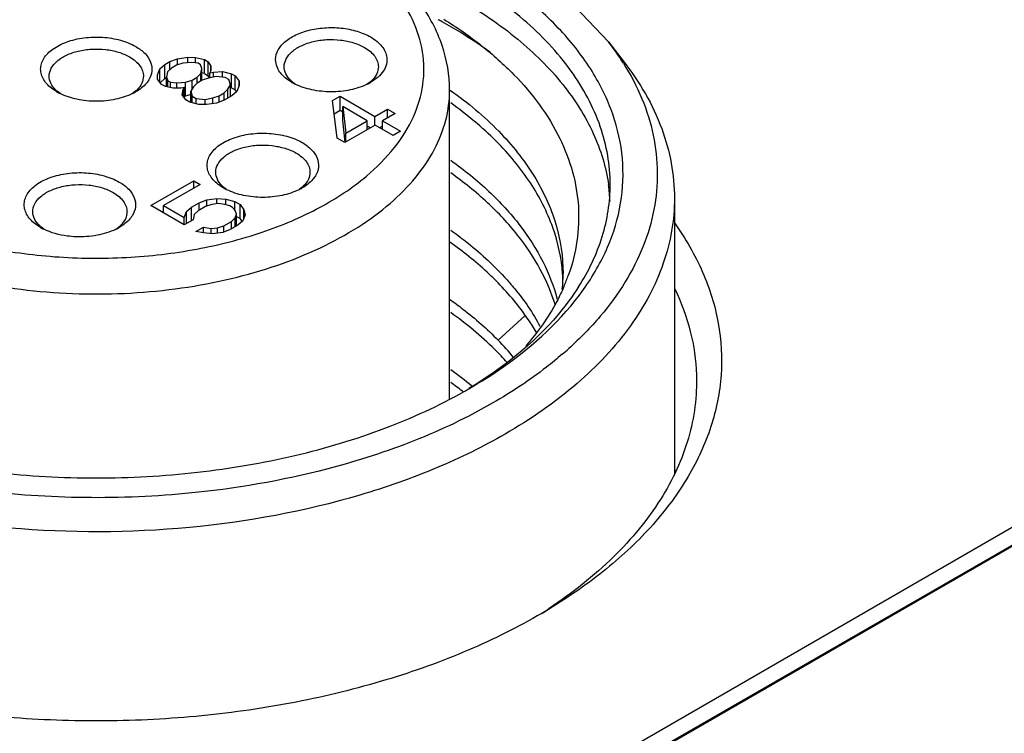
# Model space of a CAD drawing. Header units: inches. Extents: x 0 to 34, y 0 to 22.
# Tile 72 of 103: x 28.781 to 29.234, y 18.012 to 18.34. Entities that reach past the tile are written whole.
import ezdxf

# ---------------------------------------------------------------- set-up
doc = ezdxf.new("R2010")
doc.units = ezdxf.units.IN
doc.header["$LTSCALE"] = 1.87
doc.header["$MEASUREMENT"] = 0
doc.layers.get('0').update_dxf_attribs({"linetype": 'CONTINUOUS'})

msp = doc.modelspace()

# ---------------------------------------------------------------- linework, layer by layer
at = {"color": 7, "linetype": 'CONTINUOUS'}
for p, q in [((30.3128280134, 18.7272052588), (28.7956911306, 17.8512294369)), ((30.3128280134, 18.719169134), (28.7960939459, 17.8434258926)), ((28.8030568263, 17.8469765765), (30.320193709, 18.7229523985)), ((29.0335324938, 18.3494755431), (29.0519649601, 18.3297971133)), ((29.0519649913, 18.3297971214), (29.0591528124, 18.3205181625)), ((28.8504344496, 18.3207052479), (28.8539266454, 18.3220376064)), ((28.8539266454, 18.3220376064), (28.8586034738, 18.3226859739)), ((28.8539266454, 18.3191770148), (28.8539266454, 18.3220376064)), ((28.8586034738, 18.3201683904), (28.8586034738, 18.3226859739)), ((28.8586034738, 18.3226859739), (28.8621203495, 18.3226645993)), ((28.8621203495, 18.3200981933), (28.8621203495, 18.3226645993)), ((28.8621203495, 18.3226645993), (28.8662418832, 18.3216243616)), ((28.8662418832, 18.3151954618), (28.8662418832, 18.3216243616)), ((28.8662418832, 18.3216243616), (28.8680188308, 18.3205983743)), ((28.8446840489, 18.3146490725), (28.8458069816, 18.3173494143)), ((28.8458069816, 18.3173494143), (28.848114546, 18.3193657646)), ((28.8458069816, 18.3111841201), (28.8458069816, 18.3173494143)), ((28.848114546, 18.3193657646), (28.8504344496, 18.3207052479)), ((28.848114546, 18.3129368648), (28.848114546, 18.3193657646)), ((28.8510761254, 18.3176557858), (28.8493485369, 18.3159743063)), ((28.8504344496, 18.3170312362), (28.8504344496, 18.3207052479)), ((28.853396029, 18.3189952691), (28.8510761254, 18.3176557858)), ((28.8563082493, 18.319992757), (28.853396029, 18.3189952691)), ((28.8604051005, 18.320306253), (28.8563082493, 18.319992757)), ((28.8633420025, 18.3199500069), (28.8604051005, 18.320306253)), ((28.8645266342, 18.3192660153), (28.8633420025, 18.3199500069)), ((28.8651436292, 18.3175702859), (28.8645266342, 18.3192660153)), ((28.8646006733, 18.3152048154), (28.8651436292, 18.3175702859)), ((28.8651436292, 18.3121553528), (28.8651436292, 18.3175702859)), ((28.8680188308, 18.3141694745), (28.8680188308, 18.3205983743)), ((28.8680188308, 18.3205983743), (28.8692281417, 18.3185606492)), ((28.8692651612, 18.3165300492), (28.8686975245, 18.3155183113)), ((28.8692281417, 18.3165300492), (28.8692281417, 18.3185606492)), ((28.8692281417, 18.3185606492), (28.8692651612, 18.3165300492)), ((28.8447210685, 18.3126184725), (28.8446840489, 18.3146490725)), ((28.8465226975, 18.310238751), (28.8447210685, 18.3126184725)), ((28.848114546, 18.3129368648), (28.8460325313, 18.3111175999)), ((28.848114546, 18.3129368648), (28.8488055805, 18.3133358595)), ((28.8493485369, 18.3159743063), (28.8488055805, 18.3136088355)), ((28.8488055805, 18.3092127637), (28.8488055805, 18.3136088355)), ((28.8488055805, 18.3136088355), (28.8494225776, 18.3119131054)), ((28.8494225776, 18.3089905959), (28.8494225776, 18.3119131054)), ((28.8494225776, 18.3119131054), (28.8506072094, 18.3112291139)), ((28.8576409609, 18.3111863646), (28.8605531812, 18.3121838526)), ((28.8605531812, 18.3121838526), (28.8628730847, 18.3135233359)), ((28.8605531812, 18.3079906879), (28.8605531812, 18.3121838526)), ((28.8628730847, 18.3135233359), (28.8646006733, 18.3152048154)), ((28.8628730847, 18.3108158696), (28.8628730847, 18.3135233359)), ((28.8652423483, 18.3121553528), (28.8629224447, 18.3108158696)), ((28.8646006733, 18.3117848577), (28.8646006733, 18.3152048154)), ((28.8662418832, 18.3151954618), (28.8651436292, 18.3154726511)), ((28.8681545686, 18.3131528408), (28.8652423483, 18.3121553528)), ((28.8662418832, 18.3151954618), (28.8680188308, 18.3141694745)), ((28.8685754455, 18.313231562), (28.8680188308, 18.3141694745)), ((28.8716591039, 18.3138083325), (28.8681545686, 18.3131528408)), ((28.8686975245, 18.3155183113), (28.870449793, 18.3158460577)), ((28.8686975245, 18.3131528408), (28.8686975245, 18.3155183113)), ((28.870449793, 18.3158460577), (28.8745466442, 18.3161595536)), ((28.870449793, 18.3135821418), (28.870449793, 18.3158460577)), ((28.8757682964, 18.3134449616), (28.8716591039, 18.3138083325)), ((28.8745466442, 18.3135529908), (28.8745466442, 18.3161595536)), ((28.8745466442, 18.3161595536), (28.8786681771, 18.3151193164)), ((28.877545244, 18.3124189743), (28.8757682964, 18.3134449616)), ((28.8781745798, 18.3100463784), (28.877545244, 18.3124189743)), ((28.8786681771, 18.3086904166), (28.8786681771, 18.3151193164)), ((28.8786681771, 18.3151193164), (28.8804451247, 18.3140933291)), ((28.8804451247, 18.3076644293), (28.8804451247, 18.3140933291)), ((28.8804451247, 18.3140933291), (28.8822467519, 18.311713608)), ((28.8482996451, 18.3092127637), (28.8465226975, 18.310238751)), ((28.8518288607, 18.3085145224), (28.8482996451, 18.3092127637)), ((28.8506072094, 18.3087562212), (28.8506072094, 18.3112291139)), ((28.8506072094, 18.3112291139), (28.8535441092, 18.3108728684)), ((28.8553457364, 18.3084931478), (28.8518288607, 18.3085145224)), ((28.8535441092, 18.3108728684), (28.8576409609, 18.3111863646)), ((28.8535441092, 18.3085040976), (28.8535441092, 18.3108728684)), ((28.8570980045, 18.3088208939), (28.8553457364, 18.3084931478)), ((28.8559874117, 18.3054436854), (28.8565303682, 18.3078091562)), ((28.8565303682, 18.3078091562), (28.8570980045, 18.3088208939)), ((28.8565303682, 18.3047265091), (28.8565303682, 18.3078091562)), ((28.8570980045, 18.3039767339), (28.8570980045, 18.3088208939)), ((28.8576409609, 18.3047574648), (28.8576409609, 18.3111863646)), ((28.8611948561, 18.3091343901), (28.8600595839, 18.307110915)), ((28.8629224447, 18.3108158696), (28.8611948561, 18.3091343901)), ((28.8753117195, 18.3063414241), (28.877039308, 18.3080229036)), ((28.877039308, 18.3080229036), (28.8781745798, 18.3100463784)), ((28.877039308, 18.3039189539), (28.877039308, 18.3080229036)), ((28.8781745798, 18.3045744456), (28.8781745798, 18.3100463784)), ((28.8786681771, 18.3086904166), (28.8781745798, 18.308814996)), ((28.8786681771, 18.3086904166), (28.8804451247, 18.3076644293)), ((28.8810339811, 18.3068866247), (28.8804451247, 18.3076644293)), ((28.8822837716, 18.3096830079), (28.8811608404, 18.3069826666)), ((28.8822467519, 18.311713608), (28.8822837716, 18.3096830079)), ((28.8822467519, 18.3096830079), (28.8822467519, 18.311713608)), ((28.9078979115, 18.310390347), (28.9065897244, 18.3114012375)), ((28.9425449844, 18.3114001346), (28.9411150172, 18.3103053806)), ((28.9789654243, 18.1657965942), (28.9789654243, 18.307579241)), ((28.9792801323, 18.307585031), (28.9794460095, 18.3074674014)), ((28.7999114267, 18.3060164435), (28.7985848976, 18.3070402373)), ((28.8345411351, 18.3070385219), (28.8331975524, 18.3060032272)), ((28.8577890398, 18.3030639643), (28.8559874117, 18.3054436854)), ((28.8576409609, 18.3047574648), (28.8570980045, 18.3047159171)), ((28.8600595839, 18.3055858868), (28.8576409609, 18.3047574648)), ((28.8595659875, 18.302037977), (28.8577890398, 18.3030639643)), ((28.8600595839, 18.3019133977), (28.8600595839, 18.307110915)), ((28.8600595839, 18.307110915), (28.8606889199, 18.3047383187)), ((28.8606889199, 18.301754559), (28.8606889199, 18.3047383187)), ((28.8606889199, 18.3047383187), (28.8624658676, 18.3037123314)), ((28.8624658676, 18.3013060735), (28.8624658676, 18.3037123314)), ((28.8624658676, 18.3037123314), (28.8665750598, 18.3033489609)), ((28.8665750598, 18.3033489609), (28.8700795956, 18.3040044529)), ((28.8665750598, 18.3009763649), (28.8665750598, 18.3033489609)), ((28.8700795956, 18.3040044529), (28.8729918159, 18.3050019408)), ((28.8700795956, 18.3013749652), (28.8700795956, 18.3040044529)), ((28.8753734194, 18.3029570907), (28.8718812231, 18.301624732)), ((28.8729918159, 18.3050019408), (28.8753117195, 18.3063414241)), ((28.8729918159, 18.3020484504), (28.8729918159, 18.3050019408)), ((28.8753117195, 18.3029570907), (28.8753117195, 18.3063414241)), ((28.8788532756, 18.3049663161), (28.8753734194, 18.3029570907)), ((28.8811608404, 18.3069826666), (28.8788532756, 18.3049663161)), ((28.9251353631, 18.3027561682), (28.9286152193, 18.3047653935)), ((28.9272084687, 18.2854853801), (28.9251353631, 18.3027561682)), ((28.9286152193, 18.2983364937), (28.9286152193, 18.3047653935)), ((28.9286152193, 18.3047653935), (28.9446077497, 18.2955315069)), ((28.8636875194, 18.3009977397), (28.8595659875, 18.302037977)), ((28.8672043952, 18.3009763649), (28.8636875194, 18.3009977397)), ((28.8718812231, 18.301624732), (28.8672043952, 18.3009763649)), ((28.9258570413, 18.2967439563), (28.9286152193, 18.2983364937)), ((28.9286152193, 18.2983364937), (28.9298738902, 18.2976097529)), ((28.9298738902, 18.2935913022), (28.9298738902, 18.300020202)), ((28.9411278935, 18.2935222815), (28.9298738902, 18.300020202)), ((28.9298738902, 18.300020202), (28.9312683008, 18.2878294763)), ((28.9446077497, 18.2955315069), (28.9504075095, 18.2988802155)), ((28.9504075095, 18.2947762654), (28.9504075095, 18.2988802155)), ((28.9504075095, 18.2988802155), (28.9539614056, 18.2968282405)), ((28.9446077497, 18.2914703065), (28.9446077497, 18.2955315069)), ((28.9539614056, 18.2968282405), (28.9481616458, 18.2934795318)), ((28.9310188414, 18.2835814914), (28.9298738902, 18.2935913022)), ((28.9446817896, 18.2914703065), (28.9307623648, 18.283433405)), ((28.9312683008, 18.2878294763), (28.9411278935, 18.2935222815)), ((28.9411278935, 18.2894183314), (28.9411278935, 18.2935222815)), ((28.9411278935, 18.2911118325), (28.942594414, 18.2902650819)), ((28.9529742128, 18.2866823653), (28.9446817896, 18.2914703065)), ((28.9466951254, 18.2903078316), (28.9481616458, 18.2911545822)), ((28.9481616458, 18.2894610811), (28.9481616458, 18.2934795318)), ((28.9481616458, 18.2934795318), (28.956454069, 18.2886915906)), ((28.9307623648, 18.283433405), (28.9272084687, 18.2854853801)), ((28.9312683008, 18.2837255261), (28.9312683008, 18.2878294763)), ((28.956454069, 18.2886915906), (28.9529742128, 18.2866823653)), ((28.8416188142, 18.2545347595), (28.8613379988, 18.2659203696)), ((28.8642995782, 18.2642103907), (28.8474802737, 18.2544991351)), ((28.8613379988, 18.2625004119), (28.8613379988, 18.2659203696)), ((28.8613379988, 18.2659203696), (28.8642995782, 18.2642103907)), ((28.876470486, 18.2618119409), (28.8751417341, 18.2628372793)), ((28.9110980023, 18.2628355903), (28.9097697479, 18.2618109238)), ((28.8673598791, 18.2570854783), (28.8720367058, 18.2577338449)), ((28.8720367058, 18.2553612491), (28.8720367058, 18.2577338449)), ((28.8720367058, 18.2577338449), (28.8761458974, 18.2573704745)), ((29.082311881, 18.257870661), (29.082311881, 18.1312378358)), ((28.8570190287, 18.2456428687), (28.8416188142, 18.2545347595)), ((28.8474802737, 18.2511504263), (28.8474802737, 18.2544991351)), ((28.8474802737, 18.2544991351), (28.8569573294, 18.2490272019)), ((28.8580802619, 18.2517275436), (28.8603878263, 18.2537438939)), ((28.8603878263, 18.2537438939), (28.8638676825, 18.2557531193)), ((28.8603878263, 18.2475879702), (28.8603878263, 18.2537438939)), ((28.8668292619, 18.2540431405), (28.8633494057, 18.2520339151)), ((28.8638676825, 18.2557531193), (28.8673598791, 18.2570854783)), ((28.8638676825, 18.2523331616), (28.8638676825, 18.2557531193)), ((28.8697414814, 18.255040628), (28.8668292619, 18.2540431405)), ((28.8673598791, 18.2542248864), (28.8673598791, 18.2570854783)), ((28.8726660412, 18.2553612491), (28.8697414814, 18.255040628)), ((28.8756029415, 18.2550050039), (28.8726660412, 18.2553612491)), ((28.8779598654, 18.2543138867), (28.8756029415, 18.2550050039)), ((28.8761458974, 18.2548457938), (28.8761458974, 18.2573704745)), ((28.8761458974, 18.2573704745), (28.8802674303, 18.2563302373)), ((28.8791444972, 18.2536298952), (28.8779598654, 18.2543138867)), ((28.8803414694, 18.2522690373), (28.8791444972, 18.2536298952)), ((28.8802674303, 18.2522690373), (28.8802674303, 18.2563302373)), ((28.8802674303, 18.2563302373), (28.8826366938, 18.2549622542)), ((28.8826366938, 18.2485333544), (28.8826366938, 18.2549622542)), ((28.8826366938, 18.2549622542), (28.884438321, 18.252582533)), ((28.847186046, 18.2513203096), (28.8474802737, 18.2514901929)), ((28.8569573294, 18.2490272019), (28.8580802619, 18.2517275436)), ((28.8569573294, 18.2456428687), (28.8569573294, 18.2490272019)), ((28.8580802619, 18.2462556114), (28.8580802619, 18.2517275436)), ((28.8616218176, 18.2503524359), (28.8610788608, 18.2479869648)), ((28.8633494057, 18.2520339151), (28.8616218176, 18.2503524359)), ((28.8786755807, 18.2472032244), (28.8804031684, 18.2488847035)), ((28.8809584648, 18.2505733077), (28.8803414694, 18.2522690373)), ((28.8804031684, 18.2488847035), (28.8809584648, 18.2505733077)), ((28.8804031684, 18.2447807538), (28.8804031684, 18.2488847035)), ((28.8809584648, 18.245101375), (28.8809584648, 18.2505733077)), ((28.8809584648, 18.2495023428), (28.8826366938, 18.2485333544)), ((28.8836059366, 18.2472531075), (28.8826366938, 18.2485333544)), ((28.8850676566, 18.2502099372), (28.8839447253, 18.247509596)), ((28.884438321, 18.2486965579), (28.884438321, 18.252582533)), ((28.884438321, 18.252582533), (28.8850676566, 18.2502099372)), ((28.7924231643, 18.2436130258), (28.7910333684, 18.2446804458)), ((28.8269886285, 18.2446793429), (28.8254806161, 18.2435314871)), ((28.8610788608, 18.2479869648), (28.8570190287, 18.2456428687)), ((28.8623498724, 18.2425649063), (28.8658297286, 18.2445741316)), ((28.8658297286, 18.2418666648), (28.8658297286, 18.2445741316)), ((28.8658297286, 18.2445741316), (28.8693589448, 18.2438758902)), ((28.8693589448, 18.2438758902), (28.8722835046, 18.2441965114)), ((28.8722835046, 18.2441965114), (28.8751957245, 18.2451939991)), ((28.8722835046, 18.2418214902), (28.8722835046, 18.2441965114)), ((28.8751957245, 18.2451939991), (28.8786755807, 18.2472032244)), ((28.8751957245, 18.2423541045), (28.8751957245, 18.2451939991)), ((28.8816371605, 18.2454932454), (28.8781573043, 18.24348402)), ((28.8786755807, 18.2437832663), (28.8786755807, 18.2472032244)), ((28.8839447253, 18.247509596), (28.8816371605, 18.2454932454)), ((28.8658790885, 18.2418666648), (28.8623498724, 18.2425649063)), ((28.8699882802, 18.2415032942), (28.8658790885, 18.2418666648)), ((28.8693589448, 18.2415032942), (28.8693589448, 18.2438758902)), ((28.8746651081, 18.2421516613), (28.8699882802, 18.2415032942)), ((28.8781573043, 18.24348402), (28.8746651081, 18.2421516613)), ((29.0135038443, 18.2037432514), (29.001250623, 18.1925629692)), ((28.9851857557, 18.1688561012), (28.9848422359, 18.1691206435)), ((29.0247790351, 18.0691838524), (29.0246081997, 18.0690705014))]:
    msp.add_line(p, q, dxfattribs=at)
for centre, radius, start, end in [((28.858534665, 18.127855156), 0.2413793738, 61.0073603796, 61.506191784), ((28.9524262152, 18.2526118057), 0.1259584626, 32.3599532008, 37.7910650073), ((28.9157403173, 18.3220630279), 0.0140501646, 225.0574235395, 229.3618128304), ((28.9334044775, 18.3220489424), 0.0140337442, 310.6414604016, 314.9568093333), ((28.8077357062, 18.3177006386), 0.0140492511, 225.057330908, 229.3574558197), ((28.8254005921, 18.3176871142), 0.0140336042, 310.6421451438, 314.9568236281), ((28.9191628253, 18.3331474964), 0.0254077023, 240.0369231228, 243.6997808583), ((28.929840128, 18.3333864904), 0.0256808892, 295.9749473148, 299.9500747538), ((28.811174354, 18.3288157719), 0.0254416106, 240.0377518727, 243.749420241), ((28.8219107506, 18.3288895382), 0.0255266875, 296.2081653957, 299.9563446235), ((28.8842925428, 18.2734976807), 0.0140492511, 225.0573309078, 229.3574558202), ((28.8877323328, 18.2846149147), 0.0254440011, 240.0378860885, 243.7557022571), ((28.8985070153, 18.2846187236), 0.0254483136, 296.2406748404, 299.9558582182), ((28.9019574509, 18.2734841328), 0.0140335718, 310.6423034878, 314.9568269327), ((28.9732135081, 18.2528813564), 0.0795722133, 2.4828139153, 8.0417201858), ((28.8001839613, 18.2553422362), 0.0140501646, 225.0574235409, 229.3618128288), ((28.8036669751, 18.2665354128), 0.0255321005, 240.0411293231, 243.9232483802), ((28.8143041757, 18.2666214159), 0.0256323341, 295.7535795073, 299.9599711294), ((28.8178481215, 18.2553281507), 0.0140337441, 310.6414606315, 314.9568093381), ((28.9531352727, 18.2173812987), 0.0779940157, 2.0249304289, 4.2159350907), ((28.9539536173, 18.2231817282), 0.0771767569, 357.7336709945, 0.0135206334), ((28.9505300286, 18.252080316), 0.0881678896, 336.8325815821, 340.2965094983), ((28.9535878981, 18.2232014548), 0.0775429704, 354.5386268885, 357.7297925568), ((28.9070771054, 18.1004523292), 0.1317308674, 39.6470325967, 44.3655426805), ((28.9171014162, 18.3180749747), 0.1741737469, 310.7176236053, 312.0272327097), ((28.8779626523, 18.0358613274), 0.1753745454, 50.6451101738, 54.6371497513), ((28.8768567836, 18.0285025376), 0.1772972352, 52.4781089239, 54.6374076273), ((28.8727447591, 18.3693832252), 0.2300532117, 299.3992519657, 299.995606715), ((28.9782013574, 18.0762396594), 0.1187395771, 28.1372286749, 28.6336835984), ((28.8935753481, 18.2667606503), 0.2371729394, 302.5808121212, 303.5371866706), ((28.8876724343, 18.2949042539), 0.2642925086, 300.3761537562, 301.2775256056)]:
    msp.add_arc(centre, radius, start, end, dxfattribs=at)
for points, knots in [([(28.9877727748, 18.3678597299), (28.9772716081, 18.373922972), (28.9544901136, 18.384781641), (28.9175024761, 18.3968683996), (28.8774408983, 18.4050581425), (28.8355282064, 18.4090975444), (28.7930368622, 18.4088668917), (28.7512624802, 18.4043720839), (28.7114755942, 18.3957497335), (28.6748792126, 18.3832575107), (28.6425691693, 18.3672584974), (28.6155042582, 18.3481935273), (28.5945028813, 18.326545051), (28.5802932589, 18.3028220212), (28.5735860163, 18.2776742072), (28.5748928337, 18.2521124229), (28.5840901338, 18.2273419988), (28.5945680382, 18.2126511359), (28.600706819, 18.2056753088)], [0, 0, 0, 0, 0.0658154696, 0.1364387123, 0.2107361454, 0.2873006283, 0.3645804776, 0.4409746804, 0.5149406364, 0.5850968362, 0.650340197, 0.7099854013, 0.7639373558, 0.8128899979, 0.8584721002, 0.9031295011, 0.9495644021, 1, 1, 1, 1]), ([(28.9407363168, 18.2680302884), (28.9454141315, 18.2719667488), (28.9537262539, 18.2802798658), (28.9627896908, 18.2946450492), (28.9674090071, 18.3099073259), (28.9672596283, 18.3254964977), (28.9623554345, 18.3407167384), (28.9530265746, 18.3550168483), (28.9396924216, 18.3680326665), (28.9289216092, 18.3753132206), (28.9230474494, 18.3787048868)], [0, 0, 0, 0, 0.1342790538, 0.2562099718, 0.3694557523, 0.4796660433, 0.5933009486, 0.7159106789, 0.8510212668, 1, 1, 1, 1]), ([(28.9789654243, 18.307579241), (28.9789654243, 18.3145411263), (28.9764869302, 18.3288465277), (28.9659753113, 18.3484934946), (28.9497351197, 18.3657556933), (28.9362853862, 18.3750565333), (28.9289532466, 18.3792900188)], [0, 0, 0, 0, 0.228643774, 0.4665848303, 0.721939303, 1, 1, 1, 1]), ([(29.0405118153, 18.2158609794), (29.0448458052, 18.2219494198), (29.0521678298, 18.2346200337), (29.0584146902, 18.2552494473), (29.0592600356, 18.2762873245), (29.0546568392, 18.2971080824), (29.0448150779, 18.3171533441), (29.0300729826, 18.3359988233), (29.0108151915, 18.3532980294), (28.9958373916, 18.3632033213), (28.9877727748, 18.3678597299)], [0, 0, 0, 0, 0.1217400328, 0.2362950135, 0.3477787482, 0.4609027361, 0.5800536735, 0.7085367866, 0.8483047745, 1, 1, 1, 1]), ([(29.0527839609, 18.2641841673), (29.0527839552, 18.2686565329), (29.0520066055, 18.2777042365), (29.0473072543, 18.2958429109), (29.0352426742, 18.3180829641), (29.0127738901, 18.3416858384), (28.9939659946, 18.3546400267), (28.9835969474, 18.3606269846)], [0, 0, 0, 0, 0.1081665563, 0.2183704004, 0.451375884, 0.710418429, 1, 1, 1, 1]), ([(28.9835969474, 18.3493764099), (28.9929465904, 18.3439780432), (29.0100678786, 18.3323814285), (29.0311785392, 18.3115918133), (29.0457944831, 18.2887563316), (29.0508549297, 18.2721482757), (29.0520032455, 18.2640130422)], [0, 0, 0, 0, 0.2867682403, 0.5464115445, 0.7817704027, 1, 1, 1, 1]), ([(28.9975520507, 18.3250494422), (28.995834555, 18.3262914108), (28.9887115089, 18.3312703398), (28.9812775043, 18.3358006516), (28.9755305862, 18.3389853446)], [0, 0, 0, 0, 0.2439055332, 1, 1, 1, 1]), ([(28.9762538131, 18.3402413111), (28.9822831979, 18.3364910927), (28.9936071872, 18.3286069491), (29.0128999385, 18.31146998), (29.0277186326, 18.2916885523), (29.0359621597, 18.2701730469), (29.0386959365, 18.2540914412), (29.0380229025, 18.2379206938), (29.0353592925, 18.2274501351), (29.0335356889, 18.2223542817)], [0, 0, 0, 0, 0.1498317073, 0.2902906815, 0.5440329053, 0.6608852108, 0.7738001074, 0.8857920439, 1, 1, 1, 1]), ([(28.8990404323, 18.3205525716), (28.898860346, 18.3220395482), (28.8993790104, 18.3253531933), (28.9026030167, 18.3295928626), (28.9076463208, 18.3329584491), (28.9141014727, 18.3353052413), (28.9214423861, 18.3364684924), (28.9290527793, 18.3363513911), (28.9362739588, 18.3349685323), (28.9407089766, 18.3331588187), (28.942662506, 18.3320308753)], [0, 0, 0, 0, 0.0865003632, 0.183784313, 0.2992809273, 0.432399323, 0.5774745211, 0.7262489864, 0.8697288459, 1, 1, 1, 1]), ([(28.7924239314, 18.3123172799), (28.7919663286, 18.3130679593), (28.7912388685, 18.3146445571), (28.7908465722, 18.3171979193), (28.7912242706, 18.3197540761), (28.7927825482, 18.3231689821), (28.7966793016, 18.3269586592), (28.8031326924, 18.3301109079), (28.8109579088, 18.3319157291), (28.8193635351, 18.3321783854), (28.8274712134, 18.3308863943), (28.8324765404, 18.3289313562), (28.83465963, 18.3276708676)], [0, 0, 0, 0, 0.0470081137, 0.0916341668, 0.1362335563, 0.1831841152, 0.2900678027, 0.418294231, 0.5635099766, 0.7162563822, 0.8652112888, 1, 1, 1, 1]), ([(28.902914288, 18.3183693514), (28.9029142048, 18.3196183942), (28.9036683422, 18.3223211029), (28.9066140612, 18.3256713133), (28.9109623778, 18.3283209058), (28.9163908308, 18.3301346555), (28.9224761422, 18.3309894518), (28.9287325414, 18.330816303), (28.9346472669, 18.3296329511), (28.9382763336, 18.3281354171), (28.9398791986, 18.327209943)], [0, 0, 0, 0, 0.086938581, 0.1864134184, 0.3038067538, 0.4376215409, 0.5821212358, 0.7294380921, 0.8711725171, 1, 1, 1, 1]), ([(28.942662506, 18.3320308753), (28.9436907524, 18.3314371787), (28.9455712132, 18.3301596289), (28.9478816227, 18.3278654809), (28.9494609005, 18.3253412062), (28.9499868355, 18.3235089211), (28.9500952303, 18.3226139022)], [0, 0, 0, 0, 0.2871538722, 0.54687103, 0.7819605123, 1, 1, 1, 1]), ([(28.7949103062, 18.3140076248), (28.794910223, 18.3152566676), (28.7956643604, 18.3179593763), (28.7986100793, 18.3213095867), (28.802958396, 18.3239591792), (28.808386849, 18.3257729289), (28.8144721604, 18.3266277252), (28.8207285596, 18.3264545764), (28.8266432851, 18.3252712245), (28.8302723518, 18.3237736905), (28.8318752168, 18.3228482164)], [0, 0, 0, 0, 0.086938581, 0.1864134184, 0.3038067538, 0.4376215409, 0.5821212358, 0.7294380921, 0.8711725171, 1, 1, 1, 1]), ([(28.83465963, 18.3276708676), (28.8362271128, 18.3267658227), (28.8389707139, 18.3247579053), (28.8417754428, 18.3207837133), (28.8424800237, 18.3162977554), (28.8414500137, 18.3135424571), (28.8407052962, 18.3123203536)], [0, 0, 0, 0, 0.2931946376, 0.5432668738, 0.7681768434, 1, 1, 1, 1]), ([(28.9398791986, 18.327209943), (28.9408293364, 18.3266613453), (28.9425531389, 18.3254739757), (28.9446133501, 18.3233087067), (28.9459165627, 18.3209133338), (28.9462213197, 18.319194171), (28.9462213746, 18.3183693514)], [0, 0, 0, 0, 0.289695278, 0.5490782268, 0.7822102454, 1, 1, 1, 1]), ([(28.8318752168, 18.3228482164), (28.8328253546, 18.3222996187), (28.8345491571, 18.3211122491), (28.8366093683, 18.3189469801), (28.8379125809, 18.3165516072), (28.8382173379, 18.3148324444), (28.8382173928, 18.3140076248)], [0, 0, 0, 0, 0.289695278, 0.5490782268, 0.7822102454, 1, 1, 1, 1]), ([(28.9500952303, 18.3226139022), (28.9502217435, 18.3215692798), (28.950071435, 18.3193480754), (28.948611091, 18.3161978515), (28.9460679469, 18.3133662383), (28.9438783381, 18.3118374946), (28.9426611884, 18.3111350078)], [0, 0, 0, 0, 0.2184850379, 0.4498632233, 0.7082051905, 1, 1, 1, 1]), ([(28.9005184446, 18.3165342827), (28.9003187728, 18.3168514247), (28.899613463, 18.3180994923), (28.8991677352, 18.3195014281), (28.8990404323, 18.3205525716)], [0, 0, 0, 0, 0.2614166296, 1, 1, 1, 1]), ([(28.9064731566, 18.3111355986), (28.9058337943, 18.3115047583), (28.9035693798, 18.3129539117), (28.9015598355, 18.3148802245), (28.9005184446, 18.3165342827)], [0, 0, 0, 0, 0.2741625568, 1, 1, 1, 1]), ([(28.9058153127, 18.3121181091), (28.9049404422, 18.3129926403), (28.9034884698, 18.3149002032), (28.9029143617, 18.3172630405), (28.902914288, 18.3183693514)], [0, 0, 0, 0, 0.5278883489, 1, 1, 1, 1]), ([(28.9462213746, 18.3183693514), (28.9462214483, 18.3172630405), (28.9456472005, 18.3149001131), (28.944195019, 18.3129928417), (28.9433203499, 18.3121181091)], [0, 0, 0, 0, 0.4721116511, 1, 1, 1, 1]), ([(29.05882361, 18.3200293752), (29.0621115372, 18.3148248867), (29.0677548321, 18.3041207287), (29.0731112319, 18.2870854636), (29.0750130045, 18.2697567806), (29.0734128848, 18.2524171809), (29.068350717, 18.235342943), (29.05993221, 18.2187828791), (29.0483098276, 18.202954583), (29.0388601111, 18.193338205), (29.0337079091, 18.1886940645)], [0, 0, 0, 0, 0.1259073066, 0.246090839, 0.363150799, 0.4800779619, 0.5998784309, 0.7252103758, 0.8581335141, 1, 1, 1, 1]), ([(29.0591524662, 18.3205180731), (29.0663316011, 18.3112492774), (29.0752206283, 18.2960648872), (29.0813035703, 18.2741836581), (29.0823118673, 18.263260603), (29.082311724, 18.257870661)], [0, 0, 0, 0, 0.5183056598, 0.7617149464, 1, 1, 1, 1]), ([(28.798468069, 18.3067743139), (28.7978142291, 18.3071518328), (28.7955049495, 18.3086329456), (28.7934614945, 18.3106151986), (28.7924239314, 18.3123172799)], [0, 0, 0, 0, 0.2747063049, 1, 1, 1, 1]), ([(28.7978113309, 18.3077563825), (28.7969364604, 18.3086309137), (28.795484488, 18.3105384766), (28.7949103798, 18.3129013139), (28.7949103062, 18.3140076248)], [0, 0, 0, 0, 0.5278883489, 1, 1, 1, 1]), ([(28.8407052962, 18.3123203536), (28.8403793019, 18.3117853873), (28.8387543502, 18.3095514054), (28.8364985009, 18.3078358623), (28.8346572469, 18.3067730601)], [0, 0, 0, 0, 0.2276042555, 1, 1, 1, 1]), ([(28.8382173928, 18.3140076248), (28.8382174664, 18.3129013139), (28.8376432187, 18.3105383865), (28.8361910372, 18.3086311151), (28.8353163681, 18.3077563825)], [0, 0, 0, 0, 0.4721116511, 1, 1, 1, 1]), ([(28.7017285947, 18.2412748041), (28.7137494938, 18.2343340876), (28.7409682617, 18.2231032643), (28.7853271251, 18.2142252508), (28.8322555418, 18.2129291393), (28.8778798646, 18.2193349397), (28.9128449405, 18.2310143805), (28.9367072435, 18.2439875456), (28.9515200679, 18.2548135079), (28.963474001, 18.266818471), (28.9722937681, 18.2797922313), (28.9777289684, 18.2934776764), (28.9789655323, 18.3029557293), (28.978965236, 18.307579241)], [0, 0, 0, 0, 0.1286471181, 0.2701998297, 0.4173144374, 0.5616212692, 0.6952561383, 0.7562628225, 0.8127552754, 0.8647071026, 0.9125297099, 0.9571492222, 1, 1, 1, 1]), ([(28.9410877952, 18.3102997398), (28.9386341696, 18.3091022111), (28.9331451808, 18.3073515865), (28.9244781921, 18.306516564), (28.9158199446, 18.3073855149), (28.9103471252, 18.3091610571), (28.9079053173, 18.3103698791)], [0, 0, 0, 0, 0.2399489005, 0.5003645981, 0.7605453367, 1, 1, 1, 1]), ([(28.9794460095, 18.3074674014), (28.9873169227, 18.3018793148), (29.0015619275, 18.2899984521), (29.0182822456, 18.2691636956), (29.0287256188, 18.2466834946), (29.0311285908, 18.230864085), (29.0311303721, 18.2231999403)], [0, 0, 0, 0, 0.2825072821, 0.5395091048, 0.7756961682, 1, 1, 1, 1]), ([(28.8331841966, 18.3059871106), (28.8307323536, 18.3047782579), (28.8252376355, 18.3030077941), (28.8165518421, 18.3021532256), (28.8078660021, 18.3030120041), (28.8023727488, 18.3047871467), (28.7999215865, 18.3059979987)], [0, 0, 0, 0, 0.2396265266, 0.5000015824, 0.7603494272, 1, 1, 1, 1]), ([(29.0309182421, 18.223115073), (29.0303862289, 18.2303336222), (29.0271766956, 18.2450972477), (29.0164792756, 18.2659226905), (29.000335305, 18.2852763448), (28.9868678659, 18.2964120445), (28.9794691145, 18.3016682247)], [0, 0, 0, 0, 0.2242728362, 0.4614665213, 0.7187890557, 1, 1, 1, 1]), ([(28.868980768, 18.268114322), (28.8685231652, 18.2688650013), (28.8677957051, 18.2704415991), (28.8674034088, 18.2729949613), (28.8677811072, 18.2755511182), (28.8693393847, 18.2789660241), (28.8732361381, 18.2827557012), (28.879689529, 18.28590795), (28.8875147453, 18.2877127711), (28.8959203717, 18.2879754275), (28.90402805, 18.2866834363), (28.909033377, 18.2847283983), (28.9112164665, 18.2834679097)], [0, 0, 0, 0, 0.0470081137, 0.0916341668, 0.1362335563, 0.1831841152, 0.2900678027, 0.418294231, 0.5635099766, 0.7162563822, 0.8652112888, 1, 1, 1, 1]), ([(28.8714671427, 18.2698046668), (28.8714670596, 18.2710537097), (28.872221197, 18.2737564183), (28.8751669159, 18.2771066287), (28.8795152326, 18.2797562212), (28.8849436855, 18.281569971), (28.891028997, 18.2824247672), (28.8972853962, 18.2822516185), (28.9032001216, 18.2810682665), (28.9068291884, 18.2795707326), (28.9084320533, 18.2786452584)], [0, 0, 0, 0, 0.086938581, 0.1864134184, 0.3038067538, 0.4376215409, 0.5821212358, 0.7294380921, 0.8711725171, 1, 1, 1, 1]), ([(28.9112164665, 18.2834679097), (28.9127843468, 18.2825626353), (28.9155285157, 18.2805541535), (28.9183334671, 18.2765785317), (28.9190364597, 18.2720910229), (28.9180050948, 18.2693354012), (28.9172598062, 18.2681131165)], [0, 0, 0, 0, 0.2931939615, 0.5432521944, 0.7681629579, 1, 1, 1, 1]), ([(28.9084320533, 18.2786452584), (28.9093821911, 18.2780966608), (28.9111059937, 18.2769092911), (28.9131662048, 18.2747440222), (28.9144694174, 18.2723486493), (28.9147741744, 18.2706294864), (28.9147742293, 18.2698046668)], [0, 0, 0, 0, 0.289695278, 0.5490782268, 0.7822102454, 1, 1, 1, 1]), ([(28.9794629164, 18.2753141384), (28.9856377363, 18.270927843), (28.997049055, 18.2617165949), (29.0114400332, 18.2460737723), (29.0221814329, 18.2293529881), (29.0268544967, 18.2173928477), (29.0284391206, 18.2114245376)], [0, 0, 0, 0, 0.2770227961, 0.5344425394, 0.774147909, 1, 1, 1, 1]), ([(28.7100802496, 18.2557402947), (28.7182626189, 18.2510158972), (28.7363133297, 18.2428381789), (28.7657741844, 18.2346415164), (28.7975939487, 18.2302750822), (28.8302907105, 18.2299479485), (28.8623505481, 18.2336704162), (28.8922959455, 18.2412783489), (28.918743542, 18.2524164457), (28.9341300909, 18.2624710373), (28.9407363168, 18.2680302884)], [0, 0, 0, 0, 0.1167908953, 0.243522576, 0.376836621, 0.5126555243, 0.6466592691, 0.7747060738, 0.8932740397, 1, 1, 1, 1]), ([(28.7848722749, 18.2499586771), (28.7844148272, 18.2507093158), (28.7836876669, 18.2522858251), (28.7832957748, 18.254838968), (28.7836737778, 18.2573948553), (28.7852323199, 18.2608093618), (28.7891290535, 18.2645985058), (28.7955820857, 18.2677502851), (28.8034066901, 18.2695547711), (28.8118115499, 18.2698172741), (28.8199184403, 18.2685253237), (28.8249232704, 18.266570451), (28.82710615, 18.2653100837)], [0, 0, 0, 0, 0.0470060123, 0.0916311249, 0.1362307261, 0.1831823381, 0.29006903, 0.4182975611, 0.563513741, 0.7162592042, 0.8652125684, 1, 1, 1, 1]), ([(28.8750249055, 18.262571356), (28.8743710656, 18.2629488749), (28.872061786, 18.2644299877), (28.870018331, 18.2664122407), (28.868980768, 18.268114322)], [0, 0, 0, 0, 0.2747063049, 1, 1, 1, 1]), ([(28.8743681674, 18.2635534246), (28.8734932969, 18.2644279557), (28.8720413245, 18.2663355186), (28.8714672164, 18.2686983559), (28.8714671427, 18.2698046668)], [0, 0, 0, 0, 0.5278883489, 1, 1, 1, 1]), ([(28.9172598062, 18.2681131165), (28.916933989, 18.2675787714), (28.9153097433, 18.2653473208), (28.9130560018, 18.2636334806), (28.9112164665, 18.262571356)], [0, 0, 0, 0, 0.2275806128, 1, 1, 1, 1]), ([(28.9147742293, 18.2698046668), (28.914774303, 18.2686983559), (28.9142000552, 18.2663354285), (28.9127478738, 18.2644281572), (28.9118732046, 18.2635534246)], [0, 0, 0, 0, 0.4721116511, 1, 1, 1, 1]), ([(29.0275882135, 18.2086157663), (29.025847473, 18.2143136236), (29.020993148, 18.2256957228), (29.0103425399, 18.2415980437), (28.9963680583, 18.2565022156), (28.9853893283, 18.2653169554), (28.9794683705, 18.2695233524)], [0, 0, 0, 0, 0.226435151, 0.4666503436, 0.7239593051, 1, 1, 1, 1]), ([(28.787357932, 18.2516485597), (28.7873578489, 18.2528976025), (28.7881119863, 18.2556003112), (28.7910577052, 18.2589505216), (28.7954060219, 18.2616001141), (28.8008344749, 18.2634138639), (28.8069197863, 18.2642686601), (28.8131761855, 18.2640955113), (28.819090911, 18.2629121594), (28.8227199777, 18.2614146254), (28.8243228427, 18.2604891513)], [0, 0, 0, 0, 0.086938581, 0.1864134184, 0.3038067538, 0.4376215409, 0.5821212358, 0.7294380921, 0.8711725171, 1, 1, 1, 1]), ([(28.82710615, 18.2653100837), (28.82868541, 18.2643982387), (28.8314472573, 18.2623739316), (28.8342566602, 18.2583568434), (28.834919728, 18.2538230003), (28.8338405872, 18.2510564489), (28.8330712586, 18.2498307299)], [0, 0, 0, 0, 0.2930501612, 0.5427033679, 0.7674445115, 1, 1, 1, 1]), ([(29.0382805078, 18.2171285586), (29.042858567, 18.2243197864), (29.0501620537, 18.2394562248), (29.0527839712, 18.2561260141), (29.0527839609, 18.2641841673)], [0, 0, 0, 0, 0.5140703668, 1, 1, 1, 1]), ([(28.8243228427, 18.2604891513), (28.8252729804, 18.2599405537), (28.826996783, 18.258753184), (28.8290569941, 18.2565879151), (28.8303602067, 18.2541925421), (28.8306649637, 18.2524733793), (28.8306650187, 18.2516485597)], [0, 0, 0, 0, 0.289695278, 0.5490782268, 0.7822102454, 1, 1, 1, 1]), ([(28.9097588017, 18.2617929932), (28.9073061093, 18.2605819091), (28.9018096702, 18.2588069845), (28.8931196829, 18.2579501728), (28.8844298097, 18.2588073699), (28.8789335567, 18.2605825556), (28.8764810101, 18.2617937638)], [0, 0, 0, 0, 0.2396618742, 0.5000045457, 0.7603447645, 1, 1, 1, 1]), ([(29.082311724, 18.257870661), (29.0823115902, 18.2528393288), (29.0814370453, 18.2426607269), (29.0761500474, 18.2222548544), (29.062577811, 18.1972344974), (29.0373001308, 18.1706813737), (29.01614126, 18.1561078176), (29.0044760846, 18.1493724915)], [0, 0, 0, 0, 0.1081648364, 0.2183691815, 0.4513743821, 0.7104185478, 1, 1, 1, 1]), ([(28.7909168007, 18.2444148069), (28.7902628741, 18.2447923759), (28.7879533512, 18.2462736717), (28.7859097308, 18.2482562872), (28.7848722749, 18.2499586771)], [0, 0, 0, 0, 0.2747119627, 1, 1, 1, 1]), ([(28.7902589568, 18.2453973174), (28.7893840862, 18.2462718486), (28.7879321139, 18.2481794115), (28.7873580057, 18.2505422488), (28.787357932, 18.2516485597)], [0, 0, 0, 0, 0.5278883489, 1, 1, 1, 1]), ([(28.8330712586, 18.2498307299), (28.8327437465, 18.2493089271), (28.8311255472, 18.2471339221), (28.828911, 18.2454572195), (28.8271048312, 18.244414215)], [0, 0, 0, 0, 0.2280254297, 1, 1, 1, 1]), ([(28.8306650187, 18.2516485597), (28.8306650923, 18.2505422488), (28.8300908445, 18.2481793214), (28.8286386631, 18.24627205), (28.8277639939, 18.2453973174)], [0, 0, 0, 0, 0.4721116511, 1, 1, 1, 1]), ([(29.0823449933, 18.2464849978), (29.0873888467, 18.2394074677), (29.0959398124, 18.2246955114), (29.1033974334, 18.200776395), (29.1047325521, 18.1763685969), (29.0998769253, 18.1521585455), (29.0890426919, 18.1287715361), (29.0725906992, 18.1066940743), (29.0509425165, 18.0863197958), (29.0340171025, 18.0745689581), (29.0248888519, 18.0690233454)], [0, 0, 0, 0, 0.122538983, 0.2379200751, 0.3500742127, 0.4635348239, 0.5825846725, 0.7105318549, 0.8494046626, 1, 1, 1, 1]), ([(28.8072264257, 18.240123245), (28.805886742, 18.2401773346), (28.8008275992, 18.2406146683), (28.7958021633, 18.2419557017), (28.7924437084, 18.2436023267)], [0, 0, 0, 0, 0.2638710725, 1, 1, 1, 1]), ([(28.825441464, 18.2435351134), (28.822753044, 18.24223564), (28.816718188, 18.2404116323), (28.8104592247, 18.2399927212), (28.8072264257, 18.240123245)], [0, 0, 0, 0, 0.4799542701, 1, 1, 1, 1]), ([(28.9794621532, 18.2431692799), (28.9817835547, 18.2415202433), (28.9905543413, 18.2349774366), (28.998706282, 18.2275795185), (29.0041800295, 18.2216152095)], [0, 0, 0, 0, 0.2602149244, 1, 1, 1, 1]), ([(29.001250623, 18.2189214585), (28.9996132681, 18.2205967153), (28.9926530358, 18.2273638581), (28.9850393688, 18.2334463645), (28.9790245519, 18.2376923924)], [0, 0, 0, 0, 0.2413716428, 1, 1, 1, 1]), ([(29.0041800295, 18.2216152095), (29.0058132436, 18.2198356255), (29.011915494, 18.2128092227), (29.0172229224, 18.2050735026), (29.0205102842, 18.1990171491)], [0, 0, 0, 0, 0.2595437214, 1, 1, 1, 1]), ([(29.0382805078, 18.2171285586), (29.0354386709, 18.2126645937), (29.021620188, 18.1941132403), (29.0030387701, 18.1794963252), (28.9878514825, 18.1702621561)], [0, 0, 0, 0, 0.2294191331, 1, 1, 1, 1]), ([(29.0188511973, 18.1961700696), (29.0176798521, 18.19816528), (29.0125387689, 18.2062803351), (29.0063448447, 18.2137093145), (29.001250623, 18.2189214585)], [0, 0, 0, 0, 0.2409582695, 1, 1, 1, 1]), ([(29.0315879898, 18.2173933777), (29.0305572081, 18.2149831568), (29.0258257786, 18.2051287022), (29.0194323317, 18.19611106), (29.0139834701, 18.1898491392)], [0, 0, 0, 0, 0.2400078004, 1, 1, 1, 1]), ([(28.987756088, 18.1701424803), (28.9932566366, 18.1733177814), (29.012968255, 18.1858116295), (29.0306462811, 18.2020017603), (29.0405118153, 18.2158609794)], [0, 0, 0, 0, 0.2718488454, 1, 1, 1, 1]), ([(29.0824528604, 18.2162227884), (29.0854610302, 18.2099520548), (29.0902419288, 18.1970282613), (29.0922007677, 18.18336913), (29.0924162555, 18.1766506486)], [0, 0, 0, 0, 0.5085181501, 1, 1, 1, 1]), ([(28.979024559, 18.2113338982), (28.9810772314, 18.209884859), (28.9888894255, 18.2041275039), (28.9962235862, 18.1977063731), (29.001250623, 18.1925629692)], [0, 0, 0, 0, 0.2589068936, 1, 1, 1, 1]), ([(29.0054270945, 18.1823042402), (29.0035840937, 18.1843712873), (28.9956160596, 18.1927532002), (28.9866338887, 18.2001439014), (28.9794673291, 18.20523391)], [0, 0, 0, 0, 0.2395727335, 1, 1, 1, 1]), ([(29.0307204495, 18.1860628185), (29.028359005, 18.1840301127), (29.0183074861, 18.175829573), (29.0074408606, 18.1686490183), (28.9989083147, 18.1637224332)], [0, 0, 0, 0, 0.2402601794, 1, 1, 1, 1]), ([(29.0924162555, 18.1766506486), (29.0925725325, 18.1717782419), (29.0921020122, 18.1619258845), (29.0890418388, 18.1472905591), (29.0836644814, 18.1329006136), (29.076030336, 18.1188866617), (29.0662148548, 18.1053605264), (29.0499259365, 18.0876712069), (29.0352946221, 18.0761676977), (29.0247790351, 18.0691838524)], [0, 0, 0, 0, 0.1103240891, 0.2221118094, 0.3370823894, 0.4567166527, 0.5821842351, 0.7143186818, 1, 1, 1, 1]), ([(28.6474619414, 18.1689502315), (28.6591268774, 18.1623783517), (28.6845374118, 18.1507920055), (28.7257930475, 18.1384765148), (28.7703449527, 18.1309008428), (28.8165719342, 18.1283466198), (28.8627986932, 18.1309028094), (28.9073505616, 18.1384798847), (28.9486039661, 18.1507978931), (28.9740130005, 18.1623843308), (28.9856761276, 18.1689562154)], [0, 0, 0, 0, 0.1144848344, 0.2377155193, 0.3672275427, 0.5000061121, 0.6327843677, 0.7622957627, 0.8855286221, 1, 1, 1, 1]), ([(28.9989083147, 18.1637224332), (28.9952408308, 18.161604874), (28.9797407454, 18.1531890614), (28.9634209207, 18.1463180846), (28.9507833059, 18.1418702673)], [0, 0, 0, 0, 0.240178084, 1, 1, 1, 1]), ([(29.0044760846, 18.1493724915), (28.9943477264, 18.1435245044), (28.9725621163, 18.1328870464), (28.9245880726, 18.1160236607), (28.8586351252, 18.1039381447), (28.7774948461, 18.103669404), (28.7237474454, 18.1131469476), (28.6981191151, 18.1205144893)], [0, 0, 0, 0, 0.1114414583, 0.2302739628, 0.483758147, 0.7459060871, 1, 1, 1, 1]), ([(28.866517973, 18.1229330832), (28.8502431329, 18.1210774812), (28.8174486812, 18.1192151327), (28.7686546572, 18.1217923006), (28.7215700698, 18.1296168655), (28.6914886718, 18.1384296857), (28.6771952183, 18.1437308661)], [0, 0, 0, 0, 0.2558967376, 0.5119089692, 0.7618413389, 1, 1, 1, 1]), ([(28.9507833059, 18.1418702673), (28.9442184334, 18.1395597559), (28.9167310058, 18.1308490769), (28.8882411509, 18.1254098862), (28.866517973, 18.1229330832)], [0, 0, 0, 0, 0.2414555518, 1, 1, 1, 1]), ([(29.0213184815, 18.06689271), (29.0104540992, 18.0605241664), (28.987057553, 18.0489244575), (28.9491807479, 18.0353718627), (28.9081471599, 18.0253474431), (28.8649365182, 18.0190911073), (28.8205733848, 18.0167492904), (28.776113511, 18.0183785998), (28.7326221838, 18.0239385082), (28.7043783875, 18.0303100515), (28.6906841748, 18.0341623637)], [0, 0, 0, 0, 0.1110358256, 0.2295198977, 0.3540414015, 0.4828398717, 0.6139294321, 0.7452098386, 0.8745715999, 1, 1, 1, 1])]:
    msp.add_open_spline(points, degree=3, knots=knots, dxfattribs=at)

doc.saveas('drawing.dxf')
